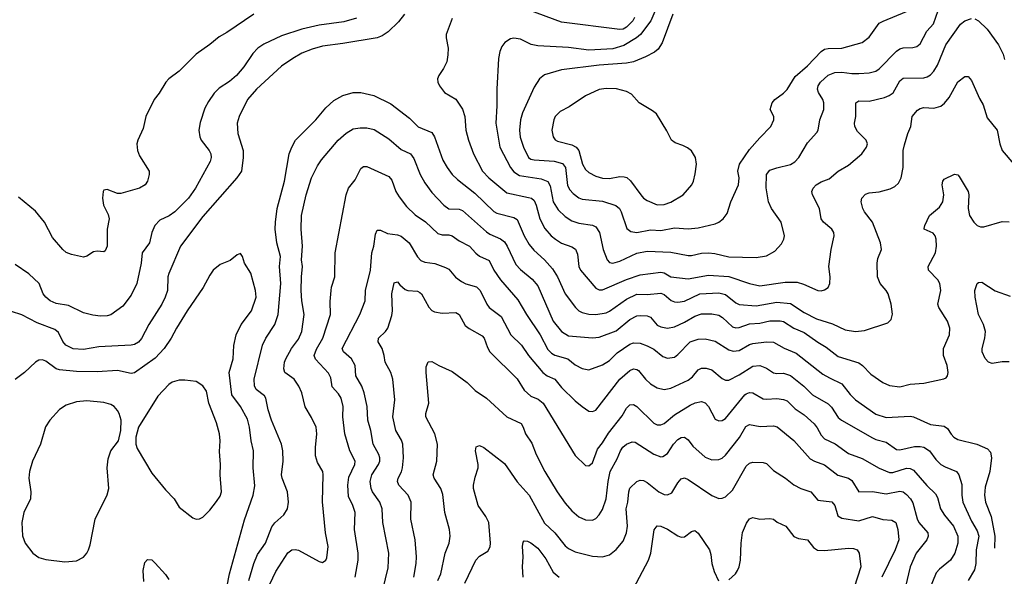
# Model space of a CAD drawing. Header units: inches. Extents: x 1308439 to 1441336, y 959892 to 1036309.
# Tile 16 of 167: x 1353377 to 1359142, y 976335 to 979597. Entities that reach past the tile are written whole.
import ezdxf

# ---------------------------------------------------------------- set-up
doc = ezdxf.new("R2010")
doc.units = ezdxf.units.IN
doc.header["$MEASUREMENT"] = 0
doc.layers.add('B3957', color=7, linetype='Continuous')

msp = doc.modelspace()

# ---------------------------------------------------------------- linework, layer by layer
at = {"layer": 'B3957', "color": 6}
for points, elevation in [([(1357156.9, 979790), (1357072.2, 979590), (1357011.3, 979510), (1356988.8, 979490), (1356915.1, 979444.9), (1356850, 979425.1), (1356710, 979418.3), (1356590, 979432.9), (1356410, 979442.6), (1356371.7, 979451.7), (1356310, 979482.4), (1356271, 979489), (1356250, 979483.9), (1356217.2, 979462.8), (1356199.8, 979440.2), (1356187.6, 979410), (1356180.7, 979370), (1356169.8, 979190), (1356171.3, 979091.3), (1356164.2, 978990), (1356187.7, 978850), (1356251.2, 978730), (1356270, 978705.1), (1356304, 978684), (1356430, 978664.3), (1356469.4, 978649.4), (1356483.1, 978623.1), (1356500.4, 978530), (1356530, 978483), (1356570, 978444.4), (1356610, 978418.3), (1356650, 978405.2), (1356730, 978392), (1356750, 978382.1), (1356771.7, 978350), (1356793.2, 978250), (1356816.4, 978190), (1356830, 978174.9), (1356850, 978170), (1356890, 978182.2), (1356990, 978228.2), (1357050, 978240.4), (1357190, 978233.6), (1357290, 978214.5), (1357310, 978214.4), (1357370, 978228.3), (1357410, 978230), (1357446.4, 978226.4), (1357530, 978207.6), (1357690, 978203.3), (1357750, 978213.8), (1357798.9, 978241.1), (1357836.6, 978283.4), (1357850.9, 978310), (1357854.9, 978330), (1357834.9, 978410), (1357779, 978490), (1357761.5, 978530), (1357748.3, 978611.7), (1357749.7, 978690), (1357770, 978715), (1357810, 978729.2), (1357890, 978747.7), (1357916.3, 978763.7), (1357938.4, 978790), (1357990, 978875.4), (1358044.7, 978935.3), (1358051.5, 978950), (1358062.7, 979010), (1358085.6, 979070), (1358085.1, 979110), (1358079.5, 979130), (1358054.2, 979170), (1358047.9, 979190), (1358052.4, 979210), (1358066.5, 979230), (1358110, 979271.9), (1358150, 979286.3), (1358190, 979289), (1358250, 979280.7), (1358290, 979281.1), (1358350, 979285.8), (1358390, 979294.8), (1358410, 979308), (1358510, 979411.5), (1358530, 979426.5), (1358550, 979432.5), (1358606.3, 979433.7), (1358630, 979439.8), (1358650, 979455.2), (1358687.6, 979530), (1358727.2, 979572.8), (1358755.6, 979650)], 3500), ([(1355630.8, 979629.2), (1355595.4, 979584.6), (1355533.6, 979526.4), (1355498.7, 979501.3), (1355469.4, 979490.6), (1355270, 979456.8), (1355150, 979441.5), (1355090, 979424.7), (1355030, 979399.7), (1354975.5, 979370), (1354910, 979323.4), (1354764.2, 979190), (1354711.8, 979130), (1354662.2, 979030), (1354649.6, 978990), (1354655.1, 978930), (1354685.8, 978830), (1354686, 978790), (1354675.8, 978710), (1354648, 978670), (1354450, 978443.9), (1354319, 978270), (1354249.8, 978110), (1354244.6, 978090), (1354241.7, 978010), (1354229.5, 977970), (1354209.7, 977930), (1354134.2, 977810), (1354091.2, 977728.8), (1354073, 977707), (1354050, 977694), (1354029.9, 977690.1), (1353840.4, 977679.6), (1353750, 977663.4), (1353690, 977669), (1353647.3, 977690), (1353630.4, 977710.4), (1353603.4, 977763.4), (1353582.3, 977782.3), (1353480.3, 977820.3), (1353390, 977868.1), (1353330, 977887.1)], 3300), ([(1354747.7, 979630), (1354590, 979521.6), (1354544.4, 979495.6), (1354490, 979450.8), (1354410, 979395), (1354310, 979295.5), (1354250, 979250.3), (1354233.2, 979230), (1354194.6, 979165.4), (1354164.2, 979130), (1354116.2, 979030), (1354100.5, 978959.5), (1354068, 978890), (1354063.8, 978870), (1354066.9, 978830), (1354078.5, 978798.5), (1354135.8, 978710), (1354135.4, 978690), (1354124.7, 978650), (1354111.6, 978630), (1354079.1, 978610), (1353970, 978578.5), (1353950, 978578), (1353890, 978601.6), (1353870, 978597.1), (1353865.7, 978590), (1353862.1, 978550), (1353868.5, 978510), (1353895.9, 978455.9), (1353901.3, 978430), (1353889.3, 978370), (1353890, 978270), (1353877.2, 978242.8), (1353870, 978236.6), (1353830, 978239.9), (1353810, 978236.5), (1353770, 978210.5), (1353750, 978205.9), (1353680.5, 978220.5), (1353650, 978233.1), (1353629.9, 978249.9), (1353570, 978320.2), (1353522.8, 978410), (1353470, 978475.6), (1353370, 978556.4)], 3100), ([(1357201.1, 979630), (1357138.7, 979461.3), (1357115.9, 979424.1), (1357093.5, 979406.5), (1357041.5, 979378.5), (1356970, 979349.5), (1356930, 979342.4), (1356770, 979330.8), (1356550, 979303.2), (1356450, 979274.5), (1356420.5, 979250), (1356390, 979201.3), (1356321.1, 979050), (1356309.1, 979010), (1356304.3, 978950), (1356308.2, 978908.2), (1356326, 978850), (1356356.5, 978790), (1356370, 978779.9), (1356390, 978775.2), (1356506.8, 978766.8), (1356554.7, 978754.7), (1356572.3, 978730), (1356585.4, 978625.4), (1356599.1, 978599.1), (1356617.8, 978577.8), (1356650, 978553.7), (1356670, 978545.4), (1356790, 978533), (1356867.5, 978507.5), (1356888.1, 978490), (1356899.2, 978470), (1356932.3, 978372.3), (1356955.1, 978355.1), (1356990, 978349.6), (1357070, 978364.9), (1357130, 978360.6), (1357210, 978377.2), (1357290, 978372.2), (1357350, 978376.9), (1357450, 978399.9), (1357471.3, 978410), (1357496.6, 978430), (1357518.8, 978461.2), (1357540, 978530), (1357584.7, 978630), (1357588.8, 978670), (1357582.5, 978710), (1357591.6, 978750), (1357650, 978835.4), (1357710, 978904.7), (1357775.4, 978970), (1357792.7, 979010), (1357792.2, 979030), (1357770.8, 979070), (1357782.9, 979110), (1357797.7, 979130), (1357850, 979167), (1357870, 979187.7), (1357917, 979263), (1357990, 979327.2), (1358070, 979409.5), (1358090, 979423.4), (1358110, 979428.8), (1358190, 979430.2), (1358310, 979462.5), (1358350, 979495.1), (1358410, 979575.5), (1358431.7, 979588.3), (1358570, 979644.4)], 3600), ([(1356977, 979610), (1356966.5, 979590), (1356930, 979553.8), (1356910, 979542), (1356890, 979538.5), (1356550, 979582.5), (1356353.9, 979653.9)], 3400), ([(1355350, 979604.7), (1355275.7, 979584.3), (1355130, 979565.3), (1355030, 979540.4), (1354910, 979502.6), (1354805.9, 979454.1), (1354772.1, 979430), (1354741.4, 979398.6), (1354690, 979321.4), (1354645.7, 979270), (1354605.3, 979234.7), (1354545.3, 979194.7), (1354514.8, 979165.2), (1354482.2, 979117.8), (1354461.8, 979078.2), (1354434.3, 978994.3), (1354425.9, 978950), (1354430.9, 978910.9), (1354440.4, 978890), (1354486.6, 978830), (1354495.6, 978810), (1354497.9, 978790), (1354493.3, 978766.7), (1354406.4, 978610), (1354364.7, 978550), (1354286.3, 978470), (1354252.7, 978447.3), (1354197.7, 978422.3), (1354168.8, 978390), (1354151.4, 978350), (1354137.4, 978290), (1354095, 978230), (1354088.3, 978170), (1354062.3, 978050), (1354030, 977982.5), (1353980.9, 977919.1), (1353910, 977868.1), (1353890, 977860.8), (1353850, 977858.9), (1353804.5, 977864.5), (1353750, 977879.2), (1353663, 977923), (1353590, 977933.5), (1353556, 977950), (1353529.5, 977970), (1353514.7, 977990), (1353490.9, 978050), (1353430, 978107.3), (1353350, 978162.4)], 3200), ([(1355910, 979604.5), (1355874.4, 979510), (1355873.5, 979490), (1355885, 979430), (1355884.3, 979390), (1355877.5, 979350), (1355859.1, 979310), (1355832.1, 979270), (1355823.5, 979250), (1355825.4, 979230), (1355834.6, 979210), (1355864.8, 979170), (1355930, 979131.6), (1355970, 979072.5), (1355982.5, 979030), (1355988.8, 978950), (1356004.2, 978890), (1356034.1, 978810), (1356087.3, 978710), (1356124, 978670), (1356230, 978583), (1356355.8, 978555.8), (1356372.8, 978550), (1356390, 978536.4), (1356401.6, 978510), (1356421.9, 978430), (1356452.7, 978372.7), (1356489.6, 978329.6), (1356513.4, 978310), (1356550, 978288.2), (1356610, 978265.9), (1356631.6, 978251.6), (1356642.5, 978222.5), (1356651.1, 978151.1), (1356660.6, 978130), (1356750, 978023.7), (1356770, 978014.7), (1356790, 978014.8), (1356930, 978073.8), (1357010, 978101.5), (1357130, 978117.3), (1357150, 978114.1), (1357190, 978090.8), (1357290, 978078.4), (1357410, 978099), (1357530, 978092.3), (1357649.5, 978050.5), (1357710, 978037.4), (1357858, 978058), (1357930, 978058), (1357966.9, 978046.9), (1358050, 978009.7), (1358070, 978008.6), (1358090, 978013.9), (1358110, 978028.4), (1358120.8, 978050), (1358123, 978090), (1358114.9, 978150), (1358128.5, 978250), (1358146.4, 978330), (1358144.3, 978350), (1358132.1, 978370), (1358083.4, 978410), (1358070.2, 978430), (1358060.3, 978490), (1358019.1, 978570), (1358015.5, 978590), (1358022.4, 978610), (1358040.6, 978630), (1358070, 978646.4), (1358116.4, 978663.6), (1358170, 978708.9), (1358230, 978745.2), (1358307.3, 978810), (1358335.8, 978850), (1358340.7, 978870), (1358332.7, 978890), (1358282.3, 978942.3), (1358265.8, 978970), (1358265, 978990), (1358273, 979030), (1358271.9, 979110), (1358290, 979120.9), (1358350, 979118.5), (1358439.8, 979140.2), (1358468.3, 979151.7), (1358491.1, 979168.9), (1358530, 979239), (1358550, 979254.3), (1358670, 979255.3), (1358690, 979261.1), (1358710, 979273.5), (1358730, 979295.4), (1358750.3, 979330), (1358800.3, 979450), (1358884.8, 979570), (1358909.9, 979590), (1358950, 979604.3)], 3400), ([(1358970, 979601.3), (1358990.2, 979590.2), (1359041.2, 979541.2), (1359108.8, 979450), (1359134.5, 979394.5), (1359143.5, 979363.5)], 3400), ([(1354719.4, 976310), (1354748.2, 976410), (1354770, 976463.2), (1354815.8, 976530), (1354854.2, 976625.8), (1354871.9, 976648.1), (1354924.3, 976695.7), (1354945.1, 976730), (1354950.4, 976770), (1354945.3, 976830), (1354913, 976910), (1354910.6, 976930), (1354920.1, 977010), (1354917.9, 977070), (1354910.3, 977110), (1354850.8, 977250), (1354832.2, 977310), (1354818.5, 977378.5), (1354810, 977393.4), (1354762.5, 977430), (1354751.4, 977451.4), (1354749.2, 977490), (1354799, 977690), (1354818.7, 977730), (1354870.7, 977810), (1354891, 977870), (1354905.6, 978050), (1354897.6, 978150), (1354903.5, 978210), (1354882, 978290), (1354873.5, 978370), (1354873.9, 978410), (1354884.1, 978490), (1354928.4, 978650), (1354955, 978810), (1354970, 978850.7), (1354992.9, 978890), (1355110.6, 979009.4), (1355170, 979080.4), (1355216.2, 979123.8), (1355270, 979152.6), (1355330, 979170.2), (1355375.2, 979170), (1355450, 979152.9), (1355550, 979104.2), (1355659.7, 979019.7), (1355710, 978969.4), (1355790, 978935.4), (1355805.6, 978910), (1355854.2, 978774.2), (1355879.3, 978730), (1355910, 978690), (1355940.4, 978660.4), (1356041.2, 978581.2), (1356153.4, 978473.4), (1356170, 978463.8), (1356270, 978437.5), (1356290, 978425.3), (1356330, 978331.1), (1356359.9, 978279.9), (1356387, 978247), (1356449.4, 978189.4), (1356496.7, 978136.7), (1356525.9, 978090), (1356570.1, 977990.1), (1356630.4, 977910.4), (1356651.2, 977891.2), (1356670, 977881.2), (1356710, 977871.7), (1356750, 977869.3), (1356810, 977879.5), (1356830, 977888.5), (1356930, 977959.3), (1356990, 977988.1), (1357050, 977986.7), (1357130, 977994.2), (1357150, 977986.9), (1357191.1, 977951.1), (1357210, 977943.3), (1357230, 977941.9), (1357270, 977948), (1357358.3, 977990), (1357470, 977997), (1357510, 977987.2), (1357570, 977938.2), (1357590, 977928.3), (1357690, 977920.4), (1357810, 977941.2), (1357890, 977934.7), (1357970, 977881.8), (1358043.1, 977843.1), (1358135.6, 977815.6), (1358210, 977778.6), (1358270.7, 977769.3), (1358324.3, 977775.7), (1358459.5, 977820.5), (1358479.1, 977840.9), (1358487.9, 977872.1), (1358480.4, 977930), (1358461.5, 977990), (1358449.9, 978010), (1358414.5, 978050), (1358399, 978090), (1358396.9, 978170), (1358402, 978198), (1358422.5, 978250), (1358417.6, 978290), (1358370.6, 978410), (1358323.4, 978470), (1358312.9, 978490), (1358303.7, 978530), (1358308.1, 978550), (1358330, 978575.3), (1358350, 978581.7), (1358410, 978588.5), (1358473.4, 978606.6), (1358501.3, 978618.7), (1358522, 978638), (1358537.2, 978670), (1358549.1, 978730.9), (1358550.6, 978830), (1358557.2, 978862.8), (1358576.4, 978930), (1358594, 978970), (1358603.2, 979030), (1358634.1, 979065.9), (1358650, 979076.7), (1358670, 979081.9), (1358730, 979077.5), (1358770, 979090.5), (1358792, 979108), (1358819.1, 979140.9), (1358870, 979232.6), (1358910, 979263.9), (1358930, 979264.2), (1358950, 979240.1), (1358995.9, 979135.9), (1359017.8, 979097.8), (1359042.5, 979022.5), (1359100.2, 978950), (1359115.6, 978870), (1359130.2, 978830.2), (1359197.5, 978750)], 3300), ([(1354840.9, 976290), (1354876.1, 976363.9), (1354947.2, 976472.8), (1354970, 976489.6), (1354990, 976492.4), (1355010, 976488.7), (1355130, 976421.4), (1355150, 976416.9), (1355170, 976429.6), (1355175.8, 976444.2), (1355183, 976510), (1355167.7, 976590), (1355150.9, 976770.9), (1355154.7, 976930), (1355151.6, 976950), (1355121.4, 977001.4), (1355110, 977040.4), (1355108.4, 977090), (1355116.1, 977170), (1355112.1, 977210), (1355086.3, 977266.3), (1355048.6, 977328.6), (1355029.4, 977409.4), (1355011.7, 977450), (1354983.2, 977490), (1354930, 977529.9), (1354922.7, 977550), (1354927.6, 977590), (1354935.4, 977610), (1354969.3, 977670), (1355010, 977724.1), (1355028.3, 977770), (1355043.2, 977870), (1355029.8, 977950), (1355025.5, 978010), (1355027, 978090), (1355033.6, 978150), (1355027.7, 978190), (1355033, 978270), (1355025.4, 978370), (1355026.3, 978450), (1355053.5, 978570), (1355086.3, 978670), (1355120.5, 978739.5), (1355144.6, 978775.4), (1355242.6, 978890), (1355288.1, 978931.9), (1355330, 978957.4), (1355370, 978963.3), (1355410, 978963.5), (1355452.9, 978952.9), (1355539.2, 978899.2), (1355610, 978836), (1355666.2, 978810), (1355684, 978784), (1355722, 978690), (1355750, 978640.2), (1355790, 978583.7), (1355860.3, 978510), (1355890, 978489), (1355950, 978487.3), (1355970, 978478.1), (1356110, 978353.9), (1356130, 978339.3), (1356192.1, 978312.1), (1356214.9, 978294.9), (1356231.2, 978270), (1356281.9, 978161.9), (1356310, 978132.8), (1356377.3, 978077.3), (1356410, 978036.5), (1356501.5, 977830), (1356550, 977770.6), (1356590, 977745.2), (1356730, 977732.8), (1356770, 977737.1), (1356870, 977773.9), (1356950, 977840), (1356990, 977860.9), (1357010, 977864.4), (1357050, 977861.5), (1357070, 977853.3), (1357110, 977806.5), (1357130, 977796.4), (1357170, 977789.3), (1357210, 977796.3), (1357270, 977824.1), (1357330, 977859.5), (1357370, 977873.8), (1357430, 977873.1), (1357470, 977864.5), (1357491.8, 977851.8), (1357550, 977797.3), (1357570, 977790.3), (1357590, 977792.8), (1357650, 977814.9), (1357710, 977817.6), (1357770, 977831.4), (1357830, 977832.3), (1357850, 977828.1), (1357909.8, 977789.8), (1357970, 977763.5), (1358050, 977706.6), (1358098.5, 977678.5), (1358170, 977623.9), (1358290, 977586), (1358310.9, 977570.9), (1358359.8, 977519.8), (1358430, 977471.6), (1358470, 977454.1), (1358530, 977445.2), (1358590, 977460.9), (1358670, 977466.9), (1358787.1, 977492.9), (1358800.8, 977499.2), (1358809.9, 977510), (1358812.7, 977530), (1358806.7, 977570), (1358785.8, 977630), (1358785.3, 977670), (1358821.2, 977750), (1358822.2, 977790), (1358808.8, 977830), (1358758.3, 977910), (1358752.1, 977930), (1358769.7, 978010), (1358764.3, 978050), (1358751.9, 978071.9), (1358697.7, 978130), (1358695.9, 978150), (1358739.4, 978230), (1358744.8, 978270), (1358743.2, 978310), (1358736.8, 978330), (1358725.1, 978345.1), (1358673.1, 978370), (1358673.1, 978373.1), (1358676.1, 978390), (1358704.1, 978450), (1358762.4, 978497.6), (1358781.8, 978530), (1358787.5, 978570), (1358778.5, 978630), (1358782.2, 978650), (1358790, 978661.7), (1358850, 978691.7), (1358870, 978688.4), (1358877.8, 978677.8), (1358930.1, 978590), (1358934, 978570), (1358930.5, 978490), (1358938.1, 978450), (1358962.7, 978410), (1358983.5, 978390), (1359002.9, 978382.9), (1359023, 978383), (1359130, 978413.7), (1359170, 978412.2)], 3200), ([(1355341.7, 976330), (1355357.9, 976430), (1355357.9, 976470), (1355337.2, 976610), (1355340.7, 976710), (1355328.6, 976750), (1355302.3, 976802.3), (1355298.2, 976870), (1355303.3, 976916.7), (1355339.1, 976990), (1355341.1, 977010), (1355309.8, 977070), (1355281.1, 977170), (1355268.2, 977270), (1355270.8, 977330), (1355258.8, 977378.8), (1355244.4, 977404.4), (1355206.2, 977446.2), (1355198, 977498), (1355185.8, 977525.8), (1355108.5, 977608.5), (1355102.2, 977630), (1355114.4, 977665.6), (1355151.8, 977730), (1355197, 977870), (1355194.7, 977945.3), (1355200.2, 978010), (1355202.8, 978030), (1355223.1, 978090), (1355224.6, 978230), (1355288.7, 978570), (1355303.2, 978610), (1355342.1, 978657.9), (1355374.5, 978725.5), (1355390, 978737.3), (1355410, 978735.6), (1355537.5, 978677.5), (1355555.5, 978655.5), (1355579.5, 978590), (1355598.3, 978558.3), (1355641.6, 978501.6), (1355692.4, 978452.4), (1355752.2, 978412.2), (1355824.4, 978344.4), (1355850, 978336.4), (1355890, 978335.2), (1355910, 978329.4), (1355950, 978300.5), (1356009.8, 978269.8), (1356047.8, 978227.8), (1356070, 978211.1), (1356125.9, 978185.9), (1356152.2, 978130), (1356191.6, 978071.6), (1356294.5, 977954.5), (1356344.2, 977870), (1356423.9, 977750), (1356470, 977663.9), (1356490, 977643), (1356510, 977630.2), (1356586.6, 977610), (1356630, 977573.7), (1356670, 977552.7), (1356710, 977545.7), (1356790, 977573.8), (1356830, 977599.9), (1356876, 977644), (1356950, 977694.6), (1356970, 977703.6), (1357010, 977701.8), (1357050, 977685.3), (1357090, 977665.3), (1357142.5, 977622.5), (1357170, 977613.6), (1357210, 977620.3), (1357230, 977634.1), (1357302.7, 977710), (1357350, 977725), (1357390, 977726.3), (1357450, 977713.4), (1357530, 977661.7), (1357554, 977654), (1357590, 977659.1), (1357650, 977694.1), (1357670, 977699.9), (1357750, 977709.8), (1357790, 977707.2), (1357852.3, 977672.3), (1357923.1, 977643.1), (1358080.3, 977520.3), (1358117.7, 977497.7), (1358190, 977464), (1358240.1, 977400.1), (1358269.8, 977369.8), (1358390, 977285.5), (1358450, 977266.7), (1358590, 977272.8), (1358610, 977270.3), (1358710, 977224.3), (1358790, 977215.9), (1358810, 977202.3), (1358830, 977168.8), (1358847, 977150), (1358870, 977136), (1358982, 977110), (1359043.2, 977083.2), (1359061.9, 977061.9), (1359067.7, 977030), (1359056.6, 976950), (1359030, 976857.8), (1359025.6, 976810), (1359032.2, 976770), (1359064.9, 976684.9), (1359086.7, 976570), (1359083.9, 976499.6)], 3100), ([(1355503.9, 976256.1), (1355535, 976385), (1355538.3, 976470), (1355503.7, 976650), (1355500.3, 976730), (1355485.5, 976770), (1355443.1, 976830), (1355434.7, 976850), (1355428.3, 976890), (1355438.4, 976930), (1355478.1, 976990), (1355485.2, 977010), (1355485.9, 977030), (1355480, 977050), (1355446.7, 977110), (1355432.5, 977190), (1355414.6, 977250), (1355411.5, 977330), (1355394.7, 977410), (1355380.2, 977450), (1355346.1, 977510), (1355341, 977570), (1355320.1, 977610), (1355272.3, 977650), (1355266.1, 977670), (1355368.9, 977870), (1355399.8, 977950), (1355401.8, 978010), (1355431.9, 978130), (1355439.1, 978230), (1355450.5, 978270), (1355460.8, 978339.2), (1355470, 978362.7), (1355490, 978364.4), (1355530, 978344.2), (1355590, 978335.4), (1355610, 978328.2), (1355658.1, 978290), (1355706.3, 978206.3), (1355726.2, 978186.2), (1355750, 978176.4), (1355808.7, 978168.7), (1355870, 978145.2), (1355890, 978134.4), (1355928.3, 978088.3), (1355962.9, 978062.9), (1355990, 978048.8), (1356051.7, 978031.7), (1356072.3, 978010), (1356111.8, 977930), (1356126.3, 977910), (1356196.7, 977856.7), (1356252.7, 977750), (1356315.1, 977690), (1356355.5, 977630), (1356439.9, 977530), (1356466, 977510), (1356510, 977490), (1356550, 977441.2), (1356630, 977363.5), (1356670, 977329.5), (1356710, 977303.7), (1356730, 977300.7), (1356750, 977309.5), (1356890, 977491.1), (1356950, 977541.6), (1356970, 977550), (1356990, 977548), (1357000.4, 977540.4), (1357040.3, 977490), (1357070, 977463.3), (1357110, 977439.9), (1357150, 977429.3), (1357190, 977437.5), (1357290, 977484.4), (1357315.4, 977504.6), (1357350, 977544.3), (1357370, 977554.7), (1357395.4, 977555.4), (1357430, 977545.3), (1357490, 977494.4), (1357510, 977483.8), (1357530, 977484.5), (1357590, 977515.4), (1357670, 977566.2), (1357710, 977570), (1357750, 977555.2), (1357790, 977528.5), (1357810, 977523.7), (1357850, 977525.6), (1357890, 977511.5), (1357968.7, 977448.7), (1358018.2, 977398.2), (1358110, 977345.2), (1358130, 977325.5), (1358170, 977266.5), (1358189.3, 977250), (1358370, 977146.5), (1358390, 977137.1), (1358450, 977121.7), (1358510, 977078.1), (1358530, 977077), (1358616.2, 977096.2), (1358650, 977096.4), (1358671.4, 977091.4), (1358703.6, 977070), (1358740.2, 977020.2), (1358770, 976990.7), (1358795.8, 976975.8), (1358862.3, 976950), (1358875.7, 976930), (1358892.5, 976872.5), (1358892.8, 976810), (1358899.7, 976770), (1358950, 976658.6), (1358982.7, 976602.7), (1358992.4, 976570), (1358977.7, 976490), (1358974.6, 976410), (1358966.5, 976373.5), (1358930, 976309.9)], 3000), ([(1354590, 976269.6), (1354605.7, 976350), (1354694.1, 976665.9), (1354745, 976810), (1354754.2, 976865.8), (1354744.8, 976970), (1354745.5, 977070), (1354733, 977130), (1354723.5, 977210), (1354710, 977256.7), (1354670.6, 977330), (1354618.6, 977398.6), (1354603.9, 977530), (1354626.2, 977610), (1354631.5, 977688.5), (1354643.8, 977750), (1354673.6, 977810), (1354734.7, 977890), (1354761.1, 977970), (1354758.6, 978010), (1354730, 978111.5), (1354694.2, 978170), (1354681.2, 978210), (1354670, 978226.9), (1354650, 978218.5), (1354610, 978186.4), (1354550, 978163), (1354510, 978129.1), (1354490, 978100.6), (1354452.1, 978027.9), (1354357.7, 977890), (1354295.1, 977790), (1354264.8, 977730), (1354223.8, 977670), (1354170, 977614.1), (1354050, 977528.3), (1354030, 977524.6), (1353950, 977541.3), (1353830, 977533.9), (1353710, 977535.5), (1353610, 977544.4), (1353590, 977551.2), (1353530, 977596), (1353510, 977603.2), (1353490, 977601.1), (1353469.6, 977590.4), (1353405.4, 977530), (1353350.6, 977489.4)], 3400), ([(1355685.1, 976330), (1355698.1, 976410), (1355699.8, 976450), (1355692.8, 976550), (1355667.8, 976670), (1355669.3, 976769.3), (1355652.4, 976810), (1355597.3, 976870), (1355588.4, 976890), (1355592.5, 976910), (1355612, 976948), (1355617.7, 976970), (1355624.5, 977030), (1355620, 977110), (1355612.7, 977132.7), (1355580, 977190), (1355560.9, 977270), (1355573.9, 977370), (1355561.8, 977490), (1355550, 977530), (1355517.5, 977590), (1355511.5, 977630), (1355499.2, 977670), (1355475.7, 977710), (1355477.1, 977730), (1355518.9, 977770), (1355532.7, 977790), (1355556.8, 977863.2), (1355560.4, 977890), (1355556.4, 977990), (1355570, 978054), (1355590, 978060.7), (1355602.4, 978042.4), (1355634.9, 978014.9), (1355650, 978009.4), (1355705.9, 978005.9), (1355719, 977999), (1355730.1, 977990), (1355772.3, 977912.3), (1355790, 977893.6), (1355805, 977885), (1355850, 977876.4), (1355930, 977880.2), (1355949.7, 977870), (1355985.4, 977805.4), (1356008.1, 977788.1), (1356085, 977745), (1356096.6, 977730), (1356116, 977676), (1356130.5, 977650.5), (1356290, 977493.1), (1356330, 977425.2), (1356370, 977390.9), (1356413.4, 977373.4), (1356442.1, 977350), (1356630, 977042.3), (1356690, 976984.3), (1356710, 976983.1), (1356730, 977000.4), (1356759.9, 977080.1), (1356790, 977117.5), (1356825.1, 977174.9), (1356903.7, 977276.3), (1356930, 977319.7), (1356950, 977340.6), (1356970, 977342.2), (1356990, 977330.8), (1357090, 977233.2), (1357110, 977223), (1357130, 977223.6), (1357150, 977231.3), (1357210, 977281.1), (1357302.5, 977337.5), (1357332, 977352), (1357370, 977359.9), (1357390, 977351.9), (1357409.6, 977330), (1357450, 977256), (1357470, 977247), (1357490, 977247.9), (1357510, 977260.6), (1357622.1, 977397.9), (1357630, 977405.2), (1357650, 977411.5), (1357670, 977409.9), (1357730, 977375.1), (1357750, 977372.5), (1357810, 977377.2), (1357850, 977371.5), (1357870, 977363.9), (1357917.5, 977317.5), (1357970, 977281.2), (1358028, 977228), (1358046.1, 977206.1), (1358070, 977162), (1358090, 977140.7), (1358152.4, 977112.4), (1358230, 977054.4), (1358310, 977025.6), (1358408.6, 976968.6), (1358470, 976944.1), (1358490, 976944.4), (1358570, 976968.7), (1358590, 976967.1), (1358610, 976956.7), (1358688.1, 976868.1), (1358739.4, 976819.4), (1358750, 976797.5), (1358768.6, 976730), (1358792.7, 976692.7), (1358844.8, 976630), (1358869.8, 976570), (1358869.4, 976530), (1358851.5, 976470), (1358826.3, 976430), (1358762, 976378), (1358743.4, 976356.6), (1358700.1, 976250)], 2900), ([(1359170, 977591.5), (1359130, 977592.3), (1359070, 977582.1), (1359050, 977589.7), (1359030.6, 977610.6), (1359012.2, 977650), (1359011.5, 977670), (1359027, 977730), (1359031.5, 977770), (1359019.5, 977810), (1358990.6, 977870), (1358970.9, 977970), (1358969.2, 978010), (1358982.6, 978050), (1358990, 978056.9), (1359010, 978057.9), (1359088.2, 978008.2), (1359176.6, 977976.6)], 3100), ([(1355825.3, 976310), (1355843.5, 976350), (1355869.1, 976470), (1355890.9, 976530), (1355897.7, 976570), (1355893, 976610), (1355866.1, 976710), (1355855.5, 976815.5), (1355843.4, 976850), (1355803.6, 976910), (1355797, 976930), (1355819.9, 977010), (1355824.3, 977110), (1355808.7, 977170), (1355755.2, 977270), (1355754.2, 977290), (1355772.7, 977350), (1355756.6, 977530), (1355757.9, 977562.1), (1355768.7, 977591.3), (1355790, 977594.6), (1355830.9, 977570), (1355910, 977534.7), (1355996.4, 977470), (1356044.1, 977424.1), (1356110, 977378.9), (1356230, 977270.1), (1356312.3, 977230), (1356325.3, 977210), (1356337.9, 977170), (1356375.1, 977115.1), (1356400.5, 977050), (1356451.8, 976950), (1356523.9, 976830), (1356570, 976764.8), (1356610, 976719.1), (1356650, 976684.6), (1356690, 976666.6), (1356730, 976665.1), (1356750, 976674.2), (1356770, 976694.7), (1356790, 976726.1), (1356810, 976789.4), (1356822.4, 976890), (1356834.6, 976950), (1356875.8, 977024.2), (1356894.2, 977070), (1356908.5, 977091.5), (1356930, 977110.2), (1356963.9, 977123.9), (1356981.5, 977121.5), (1357090, 977051.4), (1357130, 977035.4), (1357143.4, 977036.6), (1357170, 977054), (1357204.3, 977110), (1357230, 977137.4), (1357250, 977149.4), (1357270, 977151.3), (1357290, 977134.9), (1357318.7, 977098.7), (1357390, 977033.3), (1357430, 977018.6), (1357470, 977019), (1357490, 977028.4), (1357510, 977046.1), (1357591.6, 977148.4), (1357627.7, 977212.3), (1357650, 977224.7), (1357712.4, 977212.4), (1357790, 977217), (1357811.4, 977211.4), (1357910.5, 977130.5), (1358004.6, 977024.6), (1358030, 977010.4), (1358090, 976987.8), (1358167, 976927), (1358229.9, 976909.9), (1358250, 976896.4), (1358290, 976829.6), (1358370, 976833.2), (1358450, 976818.7), (1358530, 976835.1), (1358550, 976829.9), (1358570, 976815), (1358592.7, 976790), (1358606.1, 976766.1), (1358631.7, 976671.7), (1358641.6, 976650), (1358694.5, 976590), (1358696.8, 976570), (1358688, 976550), (1358625.8, 976470), (1358590.7, 976390), (1358563.8, 976276.2)], 2800), ([(1355984, 976296), (1356047.2, 976430), (1356070, 976453.7), (1356117.7, 976482.3), (1356131.5, 976508.5), (1356133.8, 976530), (1356123, 976650), (1356105.8, 976685.8), (1356062.3, 976750), (1356034.4, 976850), (1356033.3, 976870), (1356043.1, 976916.9), (1356061.2, 976970), (1356061.6, 976990), (1356046.4, 977070), (1356050, 977093.6), (1356070, 977102), (1356095.2, 977090), (1356216.4, 976996.4), (1356290, 976888.8), (1356359.4, 976810), (1356450, 976645.8), (1356510, 976590.3), (1356570, 976514.5), (1356590, 976497.8), (1356630, 976477.9), (1356730, 976453.8), (1356790, 976449.6), (1356830, 976461), (1356870, 976491.7), (1356910, 976542), (1356930, 976589.1), (1356936.7, 976630), (1356928.9, 976730), (1356937.6, 976770), (1356942.6, 976830), (1356950, 976852), (1356990, 976891.6), (1357010, 976899.6), (1357030, 976895.9), (1357050, 976884.8), (1357118.6, 976830), (1357150, 976815), (1357170, 976811.8), (1357195.7, 976824.3), (1357230, 976883.3), (1357250, 976906), (1357270, 976911.6), (1357290, 976902.9), (1357430, 976808.8), (1357470, 976792.1), (1357490, 976792.3), (1357510, 976800.7), (1357550, 976840.5), (1357630, 976981.3), (1357650, 976998.8), (1357670, 977004.4), (1357730, 977003.1), (1357750, 976995.6), (1357790, 976954.4), (1357861.1, 976910), (1357910.5, 976870.5), (1357949.9, 976849.9), (1358010, 976830.8), (1358050, 976781.1), (1358132.3, 976772.3), (1358149.8, 976750), (1358167.7, 976690), (1358190, 976675.1), (1358290, 976660.1), (1358370, 976684.8), (1358430, 976668.6), (1358484, 976664), (1358506.1, 976650), (1358519.4, 976610), (1358523.8, 976550), (1358502.6, 976490), (1358423.9, 976330)], 2700), ([(1357530, 976314.4), (1357567.2, 976350), (1357580.1, 976370), (1357589.2, 976390), (1357597, 976430), (1357600.9, 976530), (1357608.8, 976591.2), (1357632.4, 976647.6), (1357650, 976671.4), (1357670, 976680.7), (1357710.5, 976670.5), (1357770, 976674.8), (1357790, 976669.7), (1357812.2, 976652.2), (1357863.3, 976630), (1357910, 976569.1), (1357936.8, 976556.8), (1357990, 976549.7), (1358024.4, 976504.4), (1358049.1, 976489.1), (1358090, 976486.3), (1358230, 976500.4), (1358258.8, 976498.8), (1358280.8, 976490), (1358291.4, 976470), (1358301.8, 976390), (1358263.7, 976270)], 2600), ([(1356970, 976263.7), (1357058.6, 976430), (1357072.6, 976470), (1357092.7, 976607.3), (1357110, 976630.7), (1357130, 976629), (1357170, 976611.9), (1357230, 976572.8), (1357250, 976565.5), (1357270, 976567.4), (1357310, 976597.8), (1357330, 976603.8), (1357350, 976587.2), (1357415.9, 976490), (1357423.9, 976463.9), (1357430.1, 976410), (1357443.5, 976363.5), (1357469.2, 976309.2)], 2600), ([(1356325.1, 976330), (1356320.8, 976390), (1356324.2, 976450), (1356321.1, 976510), (1356324.5, 976535.5), (1356330, 976543), (1356350, 976541.3), (1356370, 976531.3), (1356410, 976500.3), (1356457.2, 976437.2), (1356500.3, 976360.3), (1356534.8, 976330)], 2600), ([(1354104.2, 976304.2), (1354100.9, 976370), (1354110, 976416.9), (1354126.4, 976433.6), (1354150, 976430.9), (1354170, 976412.1), (1354230, 976346), (1354250, 976316.8)], 3400)]:
    msp.add_lwpolyline(points, dxfattribs=dict(at, elevation=elevation))
for points, elevation in [([(1356810, 979193.7), (1356770, 979186.7), (1356690.1, 979150), (1356593.3, 979086.7), (1356541.1, 979058.9), (1356511.7, 979030), (1356503.6, 979010), (1356493.6, 978950), (1356499.8, 978910), (1356512.3, 978892.3), (1356525, 978885), (1356610, 978862.8), (1356635.5, 978850), (1356650.5, 978830), (1356671.6, 978750), (1356690, 978719.2), (1356710, 978700.5), (1356750, 978678.9), (1356790, 978667.7), (1356830, 978665.7), (1356890, 978677.5), (1356916.8, 978676.8), (1356931.2, 978671.2), (1356952.6, 978652.6), (1357013.1, 978570), (1357030, 978551.2), (1357050, 978538.1), (1357110, 978511.2), (1357150, 978513.2), (1357190, 978527.6), (1357261.9, 978570), (1357311.5, 978630), (1357322.4, 978650), (1357332.8, 978692.8), (1357339.9, 978750), (1357334.8, 978790), (1357310, 978827.6), (1357286.4, 978846.4), (1357260.1, 978860.1), (1357214.9, 978874.9), (1357193.1, 978890), (1357166.4, 978946.4), (1357104.9, 979044.9), (1357083, 979063), (1357003.5, 979110), (1356959.5, 979159.5), (1356930, 979175.8), (1356871.2, 979191.2)], 3700), ([(1354344.4, 977484.4), (1354310, 977483.6), (1354270, 977472), (1354250, 977458.6), (1354185.7, 977390), (1354072.6, 977210), (1354056.5, 977150), (1354056.4, 977110), (1354064.3, 977084.3), (1354150, 976939.6), (1354230, 976841.5), (1354280.6, 976790), (1354310, 976739.8), (1354390, 976678.7), (1354410, 976671), (1354430, 976672.8), (1354450, 976682.6), (1354490, 976723), (1354530, 976773.1), (1354550, 976804.3), (1354558.9, 976830), (1354550.7, 976929.3), (1354552.8, 976990), (1354546.9, 977066.9), (1354550.4, 977130), (1354546.8, 977170), (1354530, 977235.3), (1354484.2, 977350), (1354470, 977419.2), (1354450, 977451.2), (1354410, 977476.9)], 3500), ([(1353770, 977363.6), (1353710, 977357.6), (1353650, 977338.7), (1353610, 977312.6), (1353553.1, 977250), (1353528.8, 977211.2), (1353499.2, 977110), (1353451.7, 977010), (1353433.6, 976950), (1353430.8, 976910), (1353441.9, 976830), (1353440.9, 976790), (1353401.4, 976710), (1353389, 976650), (1353392.9, 976572.9), (1353409, 976530), (1353453.2, 976470), (1353490, 976445.8), (1353530, 976434.7), (1353641.1, 976421.1), (1353710, 976425.1), (1353750, 976446.7), (1353769.9, 976470.1), (1353779.7, 976490), (1353790, 976520.3), (1353819, 976670), (1353890, 976811.8), (1353899.3, 976850), (1353890.2, 976970), (1353895.6, 977024.4), (1353910.8, 977070), (1353954.7, 977130), (1353969.2, 977189.2), (1353970.7, 977250.7), (1353959.4, 977290), (1353950, 977306.9), (1353930, 977329.5), (1353910, 977342.4), (1353870, 977354.5)], 3500)]:
    msp.add_lwpolyline(points, close=True, dxfattribs=dict(at, elevation=elevation))

doc.saveas('drawing.dxf')
